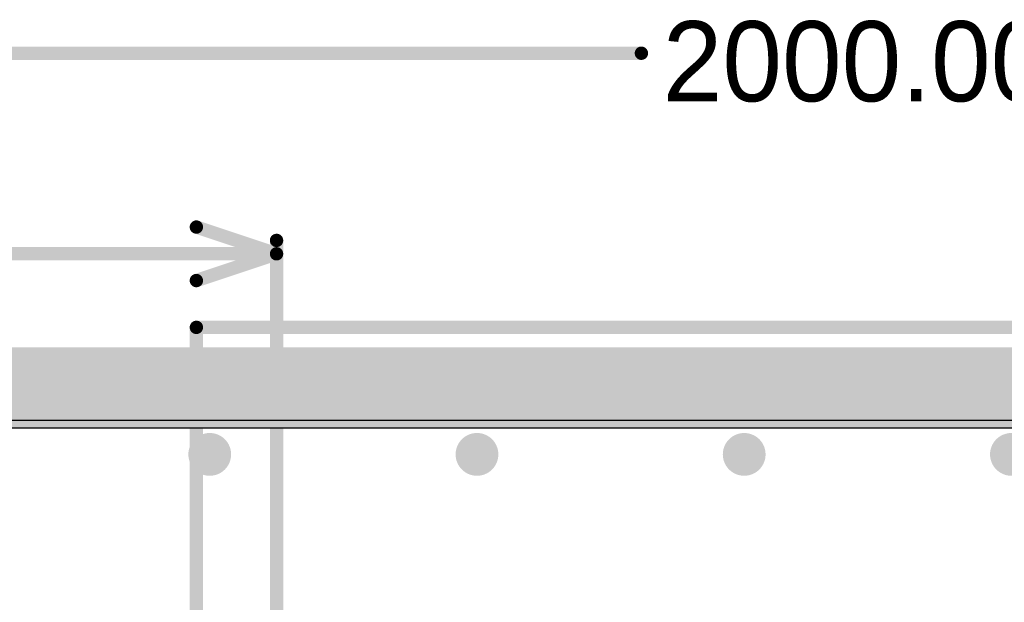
# Model space of a CAD drawing. Header units: millimetres. Extents: x 1.4 to 10.4, y 0 to 10.9.
# Tile 171 of 177: x 8.308 to 9.045, y 5.964 to 6.4. Entities that reach past the tile are written whole.
import ezdxf

# ---------------------------------------------------------------- set-up
doc = ezdxf.new("R2010")
doc.units = ezdxf.units.MM
doc.header["$MEASUREMENT"] = 0
for name, color, linetype in [('BottomLayer', 5, 'Continuous'), ('DrillDrawing', 1, 'Continuous'), ('DrillGuide', 244, 'Continuous'), ('InternalPlane1', 76, 'Continuous'), ('InternalPlane2', 16, 'Continuous'), ('KeepOutLayer', 6, 'Continuous'), ('Mechanical1', 6, 'Continuous'), ('Mechanical2', 216, 'Continuous'), ('MultiLayer', 9, 'Continuous'), ('TopLayer', 1, 'Continuous'), ('TopOverlay', 2, 'Continuous')]:
    doc.layers.add(name, color=color, linetype=linetype)

msp = doc.modelspace()

# ---------------------------------------------------------------- linework, layer by layer
at = {"layer": 'BottomLayer'}
msp.add_line((3.47582, 6.10059), (9.97559, 6.10059), dxfattribs=at)
at = {"layer": 'BottomLayer', "const_width": 0.012}
for points in [[(8.444, 6.075, 1), (8.456, 6.075, 1)], [(8.644, 6.075, 1), (8.656, 6.075, 1)], [(8.844, 6.075, 1), (8.856, 6.075, 1)], [(9.044, 6.075, 1), (9.056, 6.075, 1)]]:
    msp.add_lwpolyline(points, format="xyb", close=True, dxfattribs=at)
at = {"layer": 'DrillDrawing', "const_width": 0.006}
for points in [[(8.447, 6.075, 1), (8.453, 6.075, 1)], [(8.647, 6.075, 1), (8.653, 6.075, 1)], [(8.847, 6.075, 1), (8.853, 6.075, 1)], [(9.047, 6.075, 1), (9.053, 6.075, 1)]]:
    msp.add_lwpolyline(points, format="xyb", close=True, dxfattribs=at)
at = {"layer": 'DrillGuide', "const_width": 0.006}
for points in [[(8.447, 6.075, 1), (8.453, 6.075, 1)], [(8.647, 6.075, 1), (8.653, 6.075, 1)], [(8.847, 6.075, 1), (8.853, 6.075, 1)], [(9.047, 6.075, 1), (9.053, 6.075, 1)]]:
    msp.add_lwpolyline(points, format="xyb", close=True, dxfattribs=at)
at = {"layer": 'InternalPlane1'}
msp.add_line((3.4751, 6.09491), (9.96991, 6.09491), dxfattribs=at)
at = {"layer": 'InternalPlane1', "const_width": 0.06}
msp.add_lwpolyline([(3, 6.125), (10, 6.125)], dxfattribs=at)
at = {"layer": 'InternalPlane2'}
msp.add_line((3.4751, 6.09491), (9.96991, 6.09491), dxfattribs=at)
at = {"layer": 'InternalPlane2', "const_width": 0.06}
msp.add_lwpolyline([(3, 6.125), (10, 6.125)], dxfattribs=at)
at = {"layer": 'InternalPlane2', "const_width": 0.016}
for points in [[(8.442, 6.075, 1), (8.458, 6.075, 1)], [(8.642, 6.075, 1), (8.658, 6.075, 1)], [(8.842, 6.075, 1), (8.858, 6.075, 1)], [(9.042, 6.075, 1), (9.058, 6.075, 1)]]:
    msp.add_lwpolyline(points, format="xyb", close=True, dxfattribs=at)
at = {"layer": 'KeepOutLayer', "const_width": 0.00787}
msp.add_lwpolyline([(3, 6.125), (10, 6.125)], dxfattribs=at)
at = {"layer": 'Mechanical1', "const_width": 0.00819}
msp.add_lwpolyline([(3, 6.125), (10, 6.125)], dxfattribs=at)
at = {"layer": 'Mechanical2'}
for points, const_width in [([(8, 6.375), (8.77306, 6.375)], 0.01), ([(8.44, 6.245), (8.5, 6.225)], 0.01), ([(8.5, 5.7205), (8.5, 6.235)], 0.01), ([(8.21495, 6.225), (8.5, 6.225)], 0.01), ([(8.44, 6.205), (8.5, 6.225)], 0.01), ([(3, 6.125), (10, 6.125)], 0.00819)]:
    msp.add_lwpolyline(points, dxfattribs=dict(at, const_width=const_width))
at = {"layer": 'Mechanical2', "const_width": 0.005}
for points in [[(8.77056, 6.375, 1), (8.77556, 6.375, 1)], [(8.4375, 6.245, 1), (8.4425, 6.245, 1)], [(8.4975, 6.235, 1), (8.5025, 6.235, 1)], [(8.4975, 6.225, 1), (8.5025, 6.225, 1)], [(8.4975, 6.225, 1), (8.5025, 6.225, 1)], [(8.4975, 6.225, 1), (8.5025, 6.225, 1)], [(8.4375, 6.205, 1), (8.4425, 6.205, 1)]]:
    msp.add_lwpolyline(points, format="xyb", close=True, dxfattribs=at)
at = {"layer": 'MultiLayer', "const_width": 0.012}
for points in [[(8.444, 6.075, 1), (8.456, 6.075, 1)], [(8.644, 6.075, 1), (8.656, 6.075, 1)], [(8.844, 6.075, 1), (8.856, 6.075, 1)], [(9.044, 6.075, 1), (9.056, 6.075, 1)]]:
    msp.add_lwpolyline(points, format="xyb", close=True, dxfattribs=at)
at = {"layer": 'TopLayer'}
msp.add_line((3.47582, 6.10059), (9.807, 6.10059), dxfattribs=at)
at = {"layer": 'TopLayer', "const_width": 0.012}
for points in [[(8.444, 6.075, 1), (8.456, 6.075, 1)], [(8.644, 6.075, 1), (8.656, 6.075, 1)], [(8.844, 6.075, 1), (8.856, 6.075, 1)], [(9.044, 6.075, 1), (9.056, 6.075, 1)]]:
    msp.add_lwpolyline(points, format="xyb", close=True, dxfattribs=at)
at = {"layer": 'TopOverlay', "const_width": 0.01}
for points in [[(8.44, 5.835), (8.44, 6.17)], [(8.44, 6.17), (9.06, 6.17)]]:
    msp.add_lwpolyline(points, dxfattribs=at)
at = {"layer": 'TopOverlay', "const_width": 0.005}
msp.add_lwpolyline([(8.4375, 6.17, 1), (8.4425, 6.17, 1)], format="xyb", close=True, dxfattribs=at)
msp.add_lwpolyline([(8.4375, 6.17, 1), (8.4425, 6.17, 1)], format="xyb", close=True, dxfattribs=at)

# ---------------------------------------------------------------- texts
at = {"layer": 'Mechanical2'}
msp.add_text('2000.00', height=0.06, dxfattribs=at).set_placement((8.78906, 6.33901))

doc.saveas('drawing.dxf')
